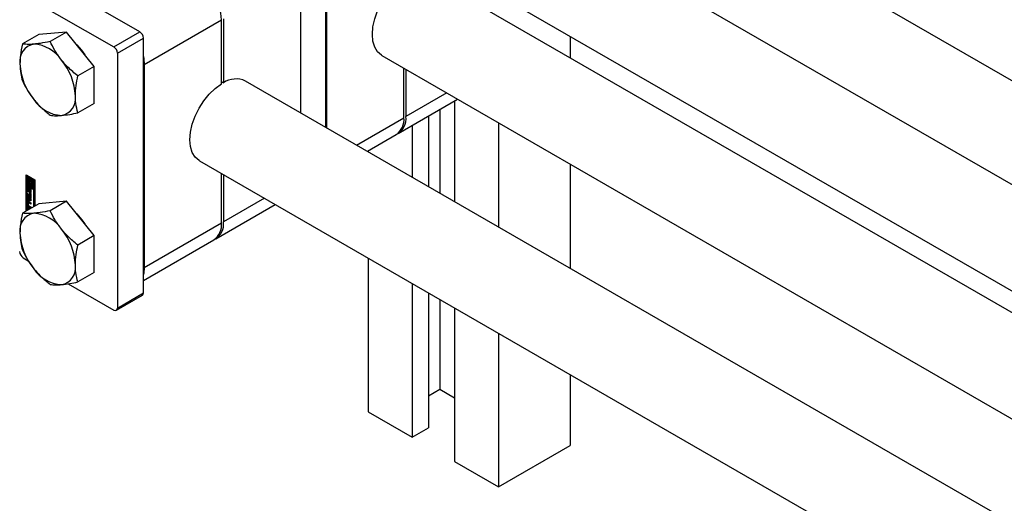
# Paper-space layout 'Sheet1' of a CAD drawing. Header units: millimetres. Extents: x 0 to 23548, y 0 to 16632.
# Tile 61 of 143: x 5067 to 5254, y 4286 to 4378. Entities that reach past the tile are written whole.
import ezdxf

# ---------------------------------------------------------------- set-up
doc = ezdxf.new("R2010")
doc.units = ezdxf.units.MM
doc.linetypes.add('SLD-Sólida', pattern=[0])

psp = doc.layouts.new('Sheet1')

# ---------------------------------------------------------------- linework, layer by layer
at = {"color": 7, "linetype": 'SLD-Sólida', "lineweight": 25, "ltscale": 28}
for p, q in [((5180.258, 4409.848), (5725.967, 4094.816)), ((5734.717, 4069.968), (5154.359, 4405.002)), ((5125.235, 4357.512), (5125.235, 4395.274)), ((5125.39, 4357.422), (5125.39, 4389.469)), ((5145.609, 4389.846), (5725.967, 4054.812)), ((5120.44, 4386.612), (5120.44, 4360.28)), ((5089.907, 4375.665), (5072.706, 4385.595)), ((5681.812, 4076.211), (5146.136, 4385.45)), ((5067.756, 4382.737), (5084.957, 4372.808)), ((5090.742, 4369.467), (5105.405, 4377.932)), ((5105.405, 4365.783), (5105.405, 4377.932)), ((5105.777, 4378.147), (5105.777, 4365.997)), ((5070.726, 4375.17), (5067.607, 4373.369)), ((5075.985, 4375.64), (5070.726, 4375.17)), ((5075.985, 4375.64), (5072.867, 4373.839)), ((5081.245, 4369.098), (5075.985, 4375.64)), ((5084.957, 4372.808), (5089.907, 4375.665)), ((5085.637, 4371.629), (5090.587, 4374.486)), ((5090.587, 4326.045), (5090.587, 4374.486)), ((5171.639, 4374.819), (5171.639, 4370.727)), ((5085.637, 4371.629), (5085.637, 4323.188)), ((5135.865, 4371.173), (5673.063, 4061.055)), ((5081.245, 4369.098), (5078.126, 4367.297)), ((5081.245, 4362.085), (5081.245, 4369.098)), ((5090.742, 4369.467), (5090.742, 4330.886)), ((5140.054, 4359.353), (5140.054, 4368.755)), ((5140.425, 4368.54), (5140.425, 4359.567)), ((5105.405, 4366.212), (5105.777, 4365.997)), ((5731.871, 4007.309), (5109.966, 4366.327)), ((5148.197, 4364.054), (5140.425, 4359.567)), ((5081.245, 4362.085), (5078.126, 4360.285)), ((5138.975, 4356.362), (5150.248, 4362.87)), ((5149.675, 4362.539), (5149.675, 4343.403)), ((5146.891, 4360.932), (5146.891, 4345.01)), ((5131.05, 4354.155), (5140.054, 4359.353)), ((5144.725, 4359.682), (5144.725, 4346.261)), ((5158.027, 4358.379), (5158.027, 4338.581)), ((5141.631, 4357.896), (5141.631, 4348.047)), ((5133.101, 4352.971), (5138.604, 4356.148)), ((5133.279, 4353.074), (5133.279, 4352.868)), ((5101.216, 4351.171), (5723.121, 3992.153)), ((5171.639, 4350.521), (5171.639, 4330.723)), ((5068.313, 4348.478), (5069.938, 4347.541)), ((5068.313, 4341.625), (5068.313, 4348.478)), ((5068.437, 4348.407), (5068.437, 4341.697)), ((5068.59, 4348.284), (5068.467, 4348.213)), ((5068.467, 4348.213), (5068.467, 4346.569)), ((5068.62, 4348.124), (5068.467, 4348.213)), ((5068.744, 4348.196), (5068.59, 4348.284)), ((5068.744, 4348.196), (5068.62, 4348.124)), ((5068.62, 4346.658), (5068.62, 4348.124)), ((5068.744, 4347.426), (5068.744, 4348.196)), ((5068.896, 4347.56), (5068.83, 4347.522)), ((5069.019, 4348.037), (5068.896, 4347.965)), ((5068.896, 4347.965), (5068.896, 4347.546)), ((5069.049, 4347.877), (5068.896, 4347.965)), ((5069.173, 4347.948), (5069.019, 4348.037)), ((5069.173, 4347.948), (5069.049, 4347.877)), ((5069.049, 4347.345), (5069.049, 4347.877)), ((5069.173, 4347.417), (5069.049, 4347.345)), ((5069.173, 4347.417), (5069.173, 4347.948)), ((5069.326, 4347.86), (5069.202, 4347.788)), ((5069.785, 4347.452), (5069.202, 4347.788)), ((5069.202, 4347.788), (5069.202, 4347.257)), ((5069.908, 4347.524), (5069.326, 4347.86)), ((5069.355, 4347.523), (5069.631, 4347.364)), ((5069.355, 4347.281), (5069.355, 4347.523)), ((5069.479, 4347.352), (5069.355, 4347.281)), ((5069.479, 4347.352), (5069.479, 4347.451)), ((5069.631, 4347.364), (5069.631, 4345.897)), ((5069.908, 4347.524), (5069.785, 4347.452)), ((5069.785, 4345.808), (5069.785, 4347.452)), ((5069.908, 4345.88), (5069.908, 4347.524)), ((5069.938, 4347.541), (5069.938, 4342.563)), ((5105.405, 4339.351), (5105.405, 4348.753)), ((5105.777, 4348.538), (5105.777, 4339.565)), ((5068.467, 4346.569), (5069.049, 4346.233)), ((5068.467, 4346.392), (5068.59, 4346.463)), ((5069.784, 4345.631), (5068.467, 4346.392)), ((5068.467, 4346.392), (5068.467, 4341.714)), ((5068.655, 4346.114), (5068.532, 4346.043)), ((5068.532, 4345.601), (5068.532, 4346.043)), ((5068.655, 4345.672), (5068.532, 4345.601)), ((5069.908, 4345.703), (5068.59, 4346.463)), ((5068.744, 4346.729), (5068.62, 4346.658)), ((5068.896, 4346.498), (5068.62, 4346.658)), ((5068.655, 4345.672), (5068.655, 4346.114)), ((5068.698, 4345.915), (5068.698, 4345.537)), ((5068.742, 4345.987), (5068.718, 4345.973)), ((5068.742, 4345.985), (5068.727, 4345.976)), ((5068.742, 4345.974), (5068.739, 4345.973)), ((5068.742, 4345.971), (5068.739, 4345.973)), ((5068.742, 4346.153), (5068.742, 4345.971)), ((5068.744, 4346.729), (5068.744, 4347.036)), ((5068.896, 4346.641), (5068.744, 4346.729)), ((5068.759, 4345.43), (5068.883, 4345.501)), ((5068.884, 4345.502), (5068.76, 4345.431)), ((5068.898, 4345.519), (5068.774, 4345.448)), ((5068.783, 4345.484), (5068.792, 4345.893)), ((5068.907, 4345.556), (5068.783, 4345.484)), ((5068.916, 4345.965), (5068.792, 4345.893)), ((5068.883, 4345.501), (5068.884, 4345.502)), ((5068.896, 4346.741), (5068.896, 4346.498)), ((5068.907, 4345.556), (5068.916, 4345.965)), ((5068.927, 4346.036), (5068.916, 4345.965)), ((5068.943, 4345.775), (5068.934, 4345.363)), ((5069.088, 4345.904), (5068.964, 4345.832)), ((5069.09, 4345.905), (5068.966, 4345.833)), ((5068.983, 4345.11), (5068.983, 4345.294)), ((5069.109, 4345.901), (5068.986, 4345.831)), ((5069.006, 4345.293), (5069.129, 4345.365)), ((5069.127, 4345.874), (5069.008, 4345.805)), ((5069.138, 4345.374), (5069.015, 4345.303)), ((5069.145, 4345.838), (5069.021, 4345.766)), ((5069.146, 4345.396), (5069.023, 4345.325)), ((5069.149, 4345.802), (5069.025, 4345.73)), ((5069.025, 4345.352), (5069.025, 4345.73)), ((5069.149, 4345.423), (5069.025, 4345.352)), ((5069.173, 4346.836), (5069.049, 4346.764)), ((5069.049, 4346.233), (5069.049, 4346.764)), ((5069.173, 4346.304), (5069.049, 4346.233)), ((5069.107, 4345.352), (5069.106, 4345.182)), ((5069.149, 4345.423), (5069.149, 4345.802)), ((5069.173, 4346.304), (5069.173, 4346.836)), ((5069.194, 4345.662), (5069.194, 4345.22)), ((5069.326, 4346.747), (5069.202, 4346.676)), ((5069.202, 4346.676), (5069.202, 4346.144)), ((5069.202, 4346.144), (5069.355, 4346.056)), ((5069.363, 4346.743), (5069.326, 4346.747)), ((5069.355, 4346.056), (5069.355, 4346.475)), ((5069.479, 4346.127), (5069.355, 4346.056)), ((5069.421, 4346.499), (5069.545, 4346.571)), ((5069.479, 4346.127), (5069.479, 4346.533)), ((5069.631, 4345.897), (5069.785, 4345.808)), ((5069.908, 4345.703), (5069.784, 4345.631)), ((5069.784, 4342.475), (5069.784, 4345.631)), ((5069.908, 4345.88), (5069.785, 4345.808)), ((5069.908, 4342.546), (5069.908, 4345.703)), ((5068.657, 4343.371), (5068.533, 4343.299)), ((5068.553, 4344.98), (5069.036, 4344.701)), ((5068.553, 4344.739), (5068.553, 4344.98)), ((5068.677, 4344.81), (5068.553, 4344.739)), ((5069.036, 4344.459), (5068.553, 4344.739)), ((5068.553, 4344.64), (5069.193, 4343.877)), ((5068.553, 4344.382), (5068.553, 4344.64)), ((5068.677, 4344.453), (5068.553, 4344.382)), ((5068.66, 4344.254), (5068.553, 4344.382)), ((5068.553, 4343.763), (5068.66, 4343.767)), ((5068.553, 4343.505), (5068.553, 4343.763)), ((5068.677, 4343.576), (5068.553, 4343.505)), ((5069.193, 4343.528), (5068.553, 4343.505)), ((5068.657, 4342.859), (5068.657, 4343.371)), ((5068.784, 4344.325), (5068.66, 4344.254)), ((5068.66, 4343.767), (5068.66, 4344.254)), ((5068.784, 4343.839), (5068.66, 4343.767)), ((5068.677, 4344.81), (5068.677, 4344.909)), ((5069.16, 4344.531), (5068.677, 4344.81)), ((5068.677, 4344.453), (5068.677, 4344.493)), ((5068.784, 4344.325), (5068.677, 4344.453)), ((5068.677, 4343.576), (5068.677, 4343.777)), ((5069.193, 4343.595), (5068.677, 4343.576)), ((5068.731, 4343.414), (5069.193, 4343.147)), ((5068.784, 4343.839), (5068.784, 4344.325)), ((5068.923, 4344.16), (5068.799, 4344.089)), ((5069.053, 4343.783), (5068.799, 4344.089)), ((5068.799, 4344.089), (5068.799, 4343.771)), ((5068.799, 4343.771), (5069.053, 4343.783)), ((5069.177, 4343.855), (5068.923, 4344.16)), ((5069.106, 4345.182), (5068.983, 4345.11)), ((5069.036, 4345.028), (5069.193, 4344.938)), ((5069.036, 4344.701), (5069.036, 4345.028)), ((5069.16, 4344.772), (5069.036, 4344.701)), ((5069.16, 4344.531), (5069.036, 4344.459)), ((5069.036, 4344.131), (5069.036, 4344.459)), ((5069.16, 4344.203), (5069.036, 4344.131)), ((5069.193, 4344.041), (5069.036, 4344.131)), ((5069.177, 4343.855), (5069.053, 4343.783)), ((5069.16, 4344.772), (5069.16, 4344.957)), ((5069.16, 4344.203), (5069.16, 4344.531)), ((5069.193, 4344.184), (5069.16, 4344.203)), ((5069.193, 4344.938), (5069.193, 4344.041)), ((5069.193, 4343.877), (5069.193, 4343.528)), ((5075.985, 4343.489), (5070.726, 4343.018)), ((5075.985, 4343.489), (5072.867, 4341.688)), ((5081.245, 4336.946), (5075.985, 4343.489)), ((5113.548, 4344.052), (5105.777, 4339.565)), ((5070.726, 4343.018), (5067.607, 4341.218)), ((5068.533, 4342.787), (5068.533, 4343.299)), ((5068.657, 4342.859), (5068.533, 4342.787)), ((5068.553, 4342.463), (5069.158, 4342.113)), ((5068.553, 4342.223), (5068.553, 4342.463)), ((5068.677, 4342.295), (5068.553, 4342.223)), ((5068.771, 4342.097), (5068.553, 4342.223)), ((5068.677, 4342.295), (5068.677, 4342.391)), ((5068.895, 4342.169), (5068.677, 4342.295)), ((5068.69, 4343.122), (5068.69, 4342.782)), ((5068.832, 4343.235), (5068.709, 4343.164)), ((5068.855, 4342.516), (5068.731, 4342.444)), ((5069.193, 4342.178), (5068.731, 4342.444)), ((5068.877, 4343.231), (5068.754, 4343.159)), ((5069.193, 4342.906), (5068.754, 4343.159)), ((5068.754, 4342.673), (5069.193, 4342.419)), ((5068.895, 4342.169), (5068.771, 4342.097)), ((5068.771, 4341.89), (5068.771, 4342.097)), ((5069.193, 4342.321), (5068.855, 4342.516)), ((5069.193, 4343.048), (5068.877, 4343.231)), ((5068.895, 4341.961), (5068.895, 4342.169)), ((5069.051, 4342.079), (5068.927, 4342.007)), ((5068.951, 4341.994), (5068.927, 4342.007)), ((5068.927, 4342.007), (5068.927, 4341.98)), ((5069.075, 4342.065), (5069.051, 4342.079)), ((5069.193, 4343.147), (5069.193, 4342.906)), ((5069.193, 4342.419), (5069.193, 4342.178)), ((5104.327, 4336.36), (5115.599, 4342.868)), ((5090.742, 4330.886), (5105.405, 4339.351)), ((5081.245, 4336.946), (5078.126, 4335.146)), ((5081.245, 4329.934), (5081.245, 4336.946)), ((5090.587, 4328.429), (5103.955, 4336.146)), ((5067.756, 4332.724), (5068.7, 4332.179)), ((5133.279, 4332.662), (5133.279, 4303.46)), ((5081.245, 4329.934), (5078.126, 4328.133)), ((5076.291, 4327.797), (5084.957, 4322.795)), ((5141.631, 4327.84), (5141.631, 4298.638)), ((5085.438, 4322.747), (5090.388, 4325.604)), ((5085.637, 4323.188), (5090.587, 4326.045)), ((5144.725, 4326.054), (5144.725, 4300.424)), ((5146.891, 4324.804), (5146.891, 4307.746)), ((5149.675, 4323.196), (5149.675, 4293.995)), ((5158.027, 4318.375), (5158.027, 4289.173)), ((5171.639, 4310.517), (5171.639, 4297.031)), ((5144.725, 4306.496), (5146.891, 4307.746)), ((5146.891, 4307.746), (5149.675, 4306.139)), ((5133.279, 4303.46), (5141.631, 4298.638)), ((5141.631, 4298.638), (5144.725, 4300.424)), ((5158.027, 4289.173), (5171.639, 4297.031)), ((5149.675, 4293.995), (5158.027, 4289.173))]:
    psp.add_line(p, q, dxfattribs=at)
at = {"color": 7, "linetype": 'SLD-Sólida', "lineweight": 25, "ltscale": 28, "flags": 128}
for points in [[(5135.865, 4371.173), (5135.799, 4371.212), (5135.057, 4371.857), (5134.505, 4372.756), (5134.167, 4373.877), (5134.052, 4375.179), (5134.167, 4376.613), (5134.505, 4378.125), (5135.057, 4379.661), (5135.799, 4381.163), (5136.706, 4382.576), (5137.744, 4383.848), (5138.873, 4384.931), (5140.054, 4385.785)], [(5077.925, 4373.206), (5078.845, 4372.181), (5079.462, 4371.316)], [(5090.587, 4370.974), (5090.647, 4370.637), (5090.742, 4369.467)], [(5101.216, 4351.171), (5101.151, 4351.21), (5100.408, 4351.855), (5099.857, 4352.754), (5099.518, 4353.875), (5099.404, 4355.177), (5099.518, 4356.611), (5099.857, 4358.123), (5100.408, 4359.659), (5101.151, 4361.161), (5102.058, 4362.574), (5103.095, 4363.846), (5104.225, 4364.929), (5105.405, 4365.783)], [(5068.896, 4347.546), (5068.817, 4347.514), (5068.758, 4347.452), (5068.721, 4347.362), (5068.708, 4347.252), (5068.721, 4347.127), (5068.758, 4346.994), (5068.817, 4346.863), (5068.896, 4346.741)], [(5069.049, 4346.764), (5068.974, 4346.85), (5068.914, 4346.952), (5068.876, 4347.06), (5068.863, 4347.162), (5068.876, 4347.25), (5068.914, 4347.313), (5068.974, 4347.346), (5069.049, 4347.345)], [(5069.202, 4347.257), (5069.277, 4347.171), (5069.337, 4347.069), (5069.375, 4346.962), (5069.389, 4346.859), (5069.375, 4346.771), (5069.337, 4346.708), (5069.277, 4346.675), (5069.202, 4346.676)], [(5069.355, 4346.475), (5069.434, 4346.507), (5069.493, 4346.57), (5069.531, 4346.659), (5069.543, 4346.77), (5069.531, 4346.895), (5069.493, 4347.027), (5069.434, 4347.158), (5069.355, 4347.281)], [(5068.532, 4346.043), (5068.536, 4346.087), (5068.548, 4346.125), (5068.568, 4346.154), (5068.594, 4346.175), (5068.626, 4346.185), (5068.662, 4346.185), (5068.701, 4346.174), (5068.742, 4346.153)], [(5068.934, 4345.363), (5068.917, 4345.285), (5068.873, 4345.237), (5068.807, 4345.226), (5068.731, 4345.254), (5068.654, 4345.316), (5068.59, 4345.404), (5068.547, 4345.504), (5068.532, 4345.601)], [(5068.667, 4346.184), (5068.66, 4346.158), (5068.655, 4346.114)], [(5068.655, 4345.672), (5068.671, 4345.576), (5068.704, 4345.494)], [(5068.723, 4345.449), (5068.727, 4345.443), (5068.732, 4345.438), (5068.737, 4345.434), (5068.742, 4345.431), (5068.747, 4345.429), (5068.752, 4345.428), (5068.757, 4345.429), (5068.76, 4345.431)], [(5068.792, 4345.893), (5068.807, 4345.974), (5068.85, 4346.024), (5068.915, 4346.037), (5068.993, 4346.011), (5069.07, 4345.949), (5069.135, 4345.861), (5069.179, 4345.76), (5069.194, 4345.662)], [(5069.09, 4345.905), (5069.088, 4345.904), (5069.088, 4345.904)], [(5069.145, 4345.838), (5069.144, 4345.843), (5069.143, 4345.846)], [(5068.667, 4343.438), (5068.66, 4343.413), (5068.657, 4343.371)], [(5069.194, 4345.22), (5069.19, 4345.176), (5069.178, 4345.138), (5069.158, 4345.108), (5069.132, 4345.088), (5069.099, 4345.078), (5069.063, 4345.078), (5069.023, 4345.089), (5068.983, 4345.11)], [(5069.106, 4345.182), (5069.147, 4345.161), (5069.183, 4345.15)], [(5077.925, 4341.055), (5078.845, 4340.029), (5079.462, 4339.164)], [(5090.742, 4330.886), (5090.647, 4329.826), (5090.587, 4329.557)]]:
    psp.add_lwpolyline(points, dxfattribs=at)
at = {"color": 7, "linetype": 'SLD-Sólida', "lineweight": 25, "ltscale": 784}
for centre, radius, start, end in [((5094.659, 4377.443), 10.758, 2.60548, 57.39452), ((5089.11, 4374.419), 1.479, 2.60548, 57.39452), ((5070.366, 4370.118), 3.271, 100.54678, 189.25188), ((5069.361, 4366.557), 6.789, 33.43491, 86.57046), ((5084.16, 4371.562), 1.479, 2.60548, 57.39452), ((5078.541, 4370.117), 11.416, 182.63929, 219.77207), ((5066.252, 4362.994), 11.416, 2.63929, 39.77207), ((5108.164, 4362.44), 4.284, 65.12543, 123.86299), ((5075.432, 4366.555), 6.789, 213.43491, 266.57046), ((5074.428, 4362.994), 3.271, 280.54678, 9.25188), ((5136.624, 4358.974), 3.451, 305.01333, 6.29885), ((5137.166, 4359.127), 3.289, 299.48459, 7.69645), ((5069.461, 4347.208), 0.471, 162.47918, 232.20134), ((5068.684, 4346.756), 0.994, 17.62276, 36.85666), ((5068.829, 4345.916), 0.131, 166.77154, 180.43091), ((5068.885, 4345.539), 0.186, 180.60223, 195.82321), ((5068.755, 4345.934), 0.0548, 140.0764, 167.52498), ((5068.835, 4345.523), 0.134, 195.03494, 213.49082), ((5068.729, 4345.955), 0.0206, 94.9954, 138.51517), ((5068.727, 4345.952), 0.024, 60.08732, 89.71993), ((5069.011, 4345.608), 0.321, 213.48347, 254.12525), ((5068.739, 4345.462), 0.0381, 303.49718, 336.98537), ((5068.674, 4345.49), 0.109, 337.05956, 357.09482), ((5068.863, 4345.534), 0.0381, 303.49718, 336.98537), ((5068.798, 4345.561), 0.109, 337.05956, 357.09482), ((5069.099, 4345.772), 0.156, 170.91274, 178.94532), ((5069.025, 4345.783), 0.0814, 153.22709, 170.37182), ((5068.979, 4345.807), 0.0293, 114.5698, 153.90789), ((5068.974, 4345.814), 0.0207, 52.98428, 110.20266), ((5068.995, 4345.313), 0.0225, 236.84942, 278.18671), ((5068.954, 4345.781), 0.0587, 24.24361, 57.38086), ((5068.994, 4345.313), 0.0228, 281.16512, 333.60613), ((5068.87, 4345.736), 0.154, 11.43201, 26.7326), ((5068.962, 4345.335), 0.062, 328.7073, 350.44772), ((5068.848, 4345.729), 0.177, 0.3674, 12.23693), ((5068.891, 4345.351), 0.134, 348.72599, 0.31483), ((5069.097, 4345.886), 0.0198, 58.74811, 110.8437), ((5069.117, 4345.385), 0.0236, 300.62512, 333.08952), ((5069.085, 4345.406), 0.062, 328.7073, 350.44772), ((5068.972, 4345.8), 0.177, 0.3674, 12.23693), ((5069.015, 4345.422), 0.134, 348.72599, 0.31483), ((5069.432, 4346.76), 0.22, 300.83916, 334.98006), ((5068.654, 4343.319), 0.122, 50.79671, 189.21404), ((5068.963, 4342.807), 0.43, 182.60548, 237.39452), ((5069.086, 4342.878), 0.43, 182.60548, 237.39452), ((5068.729, 4343.129), 0.0392, 50.79671, 189.21404), ((5068.828, 4342.789), 0.138, 182.60548, 237.39452), ((5068.851, 4343.194), 0.0451, 54.38183, 114.31395), ((5070.366, 4337.966), 3.271, 100.54678, 189.25188), ((5069.361, 4334.405), 6.789, 33.43491, 86.57046), ((5066.252, 4330.843), 11.416, 2.63929, 39.77207), ((5101.975, 4338.972), 3.451, 305.01333, 6.29885), ((5102.517, 4339.125), 3.289, 299.48459, 7.69645), ((5078.541, 4337.966), 11.416, 182.63929, 219.77207), ((5068.553, 4333.97), 1.479, 182.60548, 237.39452), ((5075.432, 4334.404), 6.789, 213.43491, 266.57046), ((5074.428, 4330.843), 3.271, 280.54678, 9.25188), ((5090.116, 4325.993), 0.474, 305.01333, 6.29885), ((5085.222, 4323.12), 0.42, 230.79671, 9.21404)]:
    psp.add_arc(centre, radius, start, end, dxfattribs=at)
at = {"color": 7, "linetype": 'SLD-Sólida', "lineweight": 25, "ltscale": 28}
for points, knots in [([(5067.607, 4373.369), (5067.456, 4372.611), (5067.195, 4371.309), (5067.155, 4370.098), (5067.138, 4369.592)], [0, 0, 0, 0, 0.581944, 1, 1, 1, 1]), ([(5069.767, 4373.333), (5069.318, 4373.307), (5068.479, 4373.257), (5067.884, 4373.334), (5067.607, 4373.369)], [0, 0, 0, 0, 0.5352597, 1, 1, 1, 1]), ([(5072.867, 4373.839), (5072.212, 4373.707), (5071.088, 4373.479), (5070.157, 4373.376), (5069.767, 4373.333)], [0, 0, 0, 0, 0.581944, 1, 1, 1, 1]), ([(5075.026, 4370.297), (5074.577, 4370.906), (5073.738, 4372.045), (5073.143, 4373.27), (5072.867, 4373.839)], [0, 0, 0, 0, 0.53525967, 1, 1, 1, 1]), ([(5067.138, 4369.592), (5067.165, 4368.972), (5067.217, 4367.814), (5067.484, 4366.819), (5067.607, 4366.357)], [0, 0, 0, 0, 0.5352597, 1, 1, 1, 1]), ([(5078.126, 4367.297), (5077.471, 4367.835), (5076.347, 4368.759), (5075.416, 4369.844), (5075.026, 4370.297)], [0, 0, 0, 0, 0.581944, 1, 1, 1, 1]), ([(5067.607, 4366.357), (5067.958, 4365.644), (5068.561, 4364.419), (5069.412, 4363.287), (5069.767, 4362.814)], [0, 0, 0, 0, 0.581944, 1, 1, 1, 1]), ([(5077.656, 4363.52), (5077.684, 4364.172), (5077.735, 4365.39), (5078.002, 4366.692), (5078.126, 4367.297)], [0, 0, 0, 0, 0.5352597, 1, 1, 1, 1]), ([(5069.767, 4362.814), (5070.272, 4362.237), (5071.215, 4361.159), (5072.342, 4360.241), (5072.867, 4359.814)], [0, 0, 0, 0, 0.53525967, 1, 1, 1, 1]), ([(5078.126, 4360.285), (5077.974, 4360.867), (5077.713, 4361.868), (5077.673, 4363.033), (5077.656, 4363.52)], [0, 0, 0, 0, 0.581944, 1, 1, 1, 1]), ([(5075.026, 4359.778), (5075.531, 4359.837), (5076.474, 4359.947), (5077.602, 4360.177), (5078.126, 4360.285)], [0, 0, 0, 0, 0.5352597, 1, 1, 1, 1]), ([(5072.867, 4359.814), (5073.218, 4359.772), (5073.821, 4359.699), (5074.671, 4359.755), (5075.026, 4359.778)], [0, 0, 0, 0, 0.581944, 1, 1, 1, 1]), ([(5072.867, 4341.688), (5072.212, 4341.556), (5071.088, 4341.328), (5070.157, 4341.225), (5069.767, 4341.182)], [0, 0, 0, 0, 0.581944, 1, 1, 1, 1]), ([(5075.026, 4338.146), (5074.577, 4338.755), (5073.738, 4339.893), (5073.143, 4341.119), (5072.867, 4341.688)], [0, 0, 0, 0, 0.53525967, 1, 1, 1, 1]), ([(5067.607, 4341.218), (5067.456, 4340.46), (5067.195, 4339.158), (5067.155, 4337.947), (5067.138, 4337.44)], [0, 0, 0, 0, 0.581944, 1, 1, 1, 1]), ([(5069.767, 4341.182), (5069.318, 4341.155), (5068.479, 4341.105), (5067.884, 4341.182), (5067.607, 4341.218)], [0, 0, 0, 0, 0.5352597, 1, 1, 1, 1]), ([(5078.126, 4335.146), (5077.471, 4335.684), (5076.347, 4336.608), (5075.416, 4337.692), (5075.026, 4338.146)], [0, 0, 0, 0, 0.581944, 1, 1, 1, 1]), ([(5067.138, 4337.44), (5067.165, 4336.821), (5067.217, 4335.662), (5067.484, 4334.668), (5067.607, 4334.205)], [0, 0, 0, 0, 0.5352597, 1, 1, 1, 1]), ([(5067.607, 4334.205), (5067.958, 4333.493), (5068.561, 4332.268), (5069.412, 4331.136), (5069.767, 4330.663)], [0, 0, 0, 0, 0.581944, 1, 1, 1, 1]), ([(5077.656, 4331.368), (5077.684, 4332.02), (5077.735, 4333.238), (5078.002, 4334.541), (5078.126, 4335.146)], [0, 0, 0, 0, 0.5352597, 1, 1, 1, 1]), ([(5069.767, 4330.663), (5070.272, 4330.086), (5071.215, 4329.007), (5072.342, 4328.09), (5072.867, 4327.663)], [0, 0, 0, 0, 0.5352597, 1, 1, 1, 1]), ([(5078.126, 4328.133), (5077.974, 4328.716), (5077.713, 4329.717), (5077.673, 4330.882), (5077.656, 4331.368)], [0, 0, 0, 0, 0.581944, 1, 1, 1, 1]), ([(5072.867, 4327.663), (5073.218, 4327.621), (5073.821, 4327.547), (5074.671, 4327.604), (5075.026, 4327.627)], [0, 0, 0, 0, 0.581944, 1, 1, 1, 1]), ([(5075.026, 4327.627), (5075.531, 4327.686), (5076.474, 4327.795), (5077.602, 4328.026), (5078.126, 4328.133)], [0, 0, 0, 0, 0.5352597, 1, 1, 1, 1])]:
    psp.add_open_spline(points, degree=3, knots=knots, dxfattribs=at)

doc.saveas('drawing.dxf')
